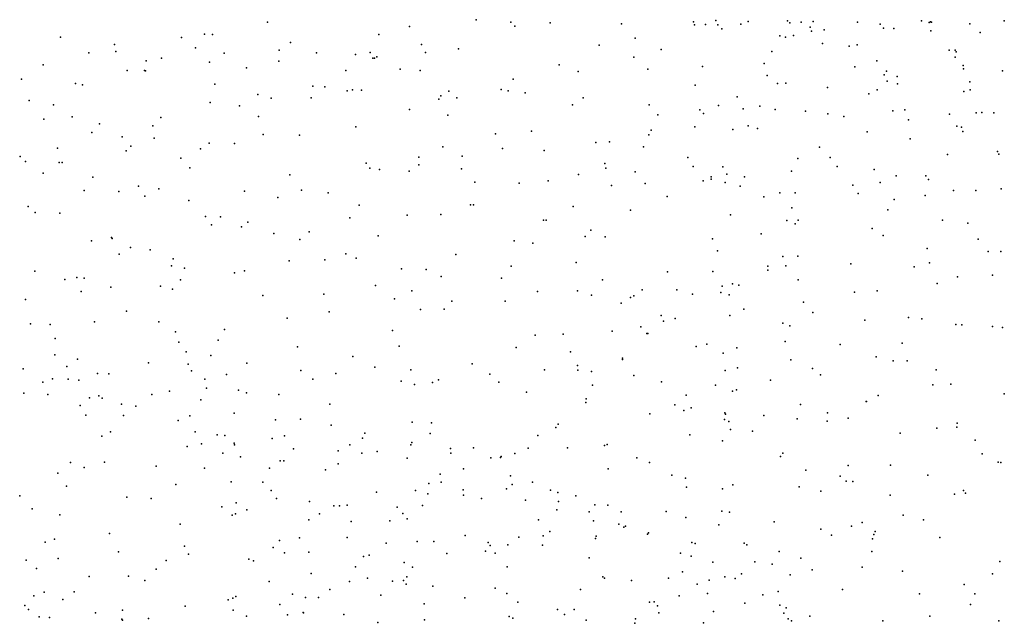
# Model space of a CAD drawing. Header units: metres. Extents: x -25 to 25, y -27.7 to 27.8.
# Tile 159 of 209: x 10.8 to 13.6, y -10.4 to -8.7. Entities that reach past the tile are written whole.
import ezdxf

# ---------------------------------------------------------------- set-up
doc = ezdxf.new("R2010")
doc.units = ezdxf.units.M

msp = doc.modelspace()

# ---------------------------------------------------------------- linework, layer by layer
for p in [(11.5282, -8.6699, 10.9966), (12.1269, -8.6631, -0.7895), (12.2267, -8.6703, -2.589), (12.3393, -8.6717, 3.8537), (12.5446, -8.6747, 5.7335), (12.7515, -8.6694, -0.267), (12.7854, -8.6766, 14.9394), (12.8152, -8.6654, 5.6688), (12.8869, -8.676, 20.3257), (12.908, -8.6682, 20.1578), (13.0205, -8.6665, -1.6348), (13.0273, -8.6723, 15.3584), (13.06, -8.6702, 20.4316), (13.0941, -8.6683, 20.2199), (13.2216, -8.6703, 18.8602), (13.2867, -8.6759, 18.6746), (13.4051, -8.6666, 19.0407), (13.4271, -8.6715, -1.1352), (13.4309, -8.6693, 11.5744), (13.434, -8.6703, 18.5441), (13.5446, -8.6755, 18.8955), (13.6432, -8.6664, 18.7616), (11.3477, -8.705, 9.9045), (11.9359, -8.6828, -1.2567), (12.2378, -8.6813, 14.8334), (12.7536, -8.678, 9.2211), (12.8211, -8.6783, -1.7535), (12.8324, -8.6895, 6.2473), (13.0861, -8.6846, -0.5777), (13.0901, -8.6964, -10.0616), (13.1263, -8.6926, -20.6366), (13.2965, -8.6878, 3.1109), (13.3258, -8.6885, 16.9811), (13.4322, -8.6953, 18.7691), (13.5742, -8.6995, 3.4037), (10.9341, -8.7136, -0.7164), (11.281, -8.7146, 14.6122), (11.3708, -8.7056, -3.3174), (11.5943, -8.7285, 11.132), (11.8481, -8.7059, 5.9359), (12.5832, -8.7159, 6.0896), (12.9988, -8.7094, 16.0077), (13.0153, -8.7135, 16.1907), (13.0383, -8.7083, 16.3466), (13.1214, -8.7312, 9.3978), (11.0158, -8.7587, 10.0738), (11.0888, -8.7342, 10.2294), (11.0926, -8.7549, 4.1069), (11.3213, -8.7441, 10.6286), (11.4041, -8.7592, 10.8291), (11.5614, -8.7507, 5.8359), (11.6687, -8.7586, -2.237), (11.8228, -8.7578, -0.8855), (11.9698, -8.7344, 9.5439), (11.982, -8.7573, 11.5903), (12.0767, -8.7471, -20.6009), (12.4807, -8.7362, 11.4876), (12.6587, -8.7489, -2.5324), (12.9757, -8.7543, 15.4871), (13.1974, -8.7394, 11.4199), (13.2205, -8.7352, -1.6098), (13.4852, -8.7509, -9.4434), (13.5024, -8.7507, -2.6962), (13.5051, -8.7552, 17.2341), (11.1796, -8.7812, -20.7375), (11.2237, -8.7738, 5.7558), (11.3619, -8.7851, -0.685), (11.5603, -8.7824, -1.8235), (11.7808, -8.7634, 4.1468), (11.8303, -8.7735, -20.4858), (11.8357, -8.7741, -2.4923), (11.8417, -8.7701, 11.4073), (12.5799, -8.771, 11.3495), (12.9542, -8.7891, 15.1409), (13.2773, -8.7814, 6.2928), (13.5025, -8.7704, 0.2207), (10.8839, -8.7925, 14.518), (11.1254, -8.809, -3.2208), (11.1747, -8.8094, 9.9133), (11.1781, -8.8104, 10.5001), (11.4679, -8.8012, 9.8613), (11.7534, -8.809, 9.7266), (11.9093, -8.8054, 14.8327), (11.9665, -8.8094, -3.0444), (12.3654, -8.793, 11.3653), (12.4204, -8.8123, 9.0039), (12.6199, -8.8051, 9.1092), (12.7766, -8.7977, 11.2825), (13.2139, -8.7989, 16.7357), (13.3051, -8.8108, 3.2943), (13.5254, -8.7951, 11.5517), (13.5261, -8.8042, 6.2131), (13.6376, -8.8101, 3.6499), (10.8223, -8.8343, -3.1698), (10.9771, -8.8462, 10.272), (12.2336, -8.8339, 9.1221), (12.9621, -8.8235, 11.2634), (13.0163, -8.8452, -1.8599), (13.298, -8.8216, -0.0078), (13.3073, -8.84, 9.4524), (13.336, -8.8261, -0.5451), (13.5439, -8.8415, -10.301), (10.9976, -8.8501, 5.7025), (11.3775, -8.8484, -20.5706), (11.6586, -8.8542, 14.8138), (11.6932, -8.8562, -1.0676), (11.757, -8.8671, -3.2043), (11.7722, -8.8648, 11.2997), (11.7976, -8.8653, 5.8983), (12.0484, -8.8685, 14.8919), (12.1988, -8.8635, 6.0567), (12.2194, -8.8676, 11.2872), (12.2675, -8.8736, -2.8737), (12.7558, -8.851, 9.1687), (12.9918, -8.8468, 9.284), (13.1361, -8.858, 6.2876), (13.278, -8.8642, 16.8777), (13.3369, -8.8474, -20.8461), (13.5268, -8.869, -10.0585), (13.5452, -8.8642, -1.3515), (10.8443, -8.8951, 10.1502), (11.3632, -8.9012, -2.3238), (11.5, -8.8775, 11.0675), (11.5384, -8.8883, -1.3606), (11.6535, -8.8875, 5.8487), (12.0198, -8.8909, 5.9972), (12.0259, -8.8815, 4.0461), (12.0721, -8.8871, -20.4031), (12.4343, -8.8871, 3.7043), (12.8761, -8.8848, -2.2983), (13.2544, -8.8757, -0.2824), (10.9144, -8.9077, 10.0043), (11.4475, -8.9105, -3.3114), (11.936, -8.9207, 9.5224), (12.4034, -8.9077, -20.4151), (12.6242, -8.908, 6.1965), (12.7694, -8.9219, 3.3943), (12.8225, -8.9098, 15.0491), (12.8939, -8.9187, 15.7931), (12.941, -8.9114, -20.4992), (12.9855, -8.9206, 16.2509), (13.0727, -8.9258, 16.5329), (13.3235, -8.9247, 3.4966), (13.3579, -8.9217, 11.3152), (13.5626, -8.9308, 6.1106), (13.5785, -8.9294, 4.0011), (13.6132, -8.931, -1.1451), (10.8861, -8.9488, 3.9628), (10.9677, -8.9421, 14.5713), (11.2223, -8.9444, -1.5579), (11.5026, -8.9415, 4.1979), (12.0457, -8.9375, 9.3699), (12.6485, -8.9362, -20.3984), (12.7801, -8.9322, 11.0624), (13.1365, -8.9331, 9.3318), (13.1829, -8.9415, 11.176), (13.3678, -8.9512, -1.6584), (13.4861, -8.9344, 9.5298), (11.0242, -8.9869, -1.9845), (11.046, -8.9618, 10.5678), (11.1992, -8.9681, 14.6953), (11.7816, -8.9705, 9.6478), (12.2865, -8.9828, 3.8334), (12.6293, -8.9801, 10.9731), (12.7551, -8.9704, 6.2487), (12.8644, -8.9786, 15.597), (12.9083, -8.9681, 9.1991), (12.9343, -8.9753, 10.972), (13.2495, -8.9848, 11.0408), (13.5065, -8.969, -21.113), (13.5208, -8.9715, 0.0467), (13.524, -8.9842, -0.4115), (11.111, -8.9994, -0.7938), (11.2025, -9.0036, -2.4372), (11.5157, -8.9926, -0.9627), (11.6198, -8.9947, -20.3342), (12.1828, -8.9914, 11.0919), (12.5098, -9.0138, -2.8501), (12.6232, -8.9939, 15.0175), (13.3728, -9.0053, 6.1057), (10.9254, -9.0318, 5.6419), (11.1229, -9.0394, 4.1008), (11.1361, -9.0265, 5.6797), (11.3362, -9.0338, 10.9531), (11.3612, -9.0177, 9.8317), (11.4333, -9.0188, 14.8209), (12.0317, -9.0285, 11.1498), (12.2025, -9.0331, -20.0888), (12.3221, -9.0385, 6.0817), (12.4703, -9.0163, 8.884), (12.6073, -9.0281, 8.9601), (13.1126, -9.0296, 6.1957), (13.6235, -9.042, 11.3281), (10.8187, -9.0559, 14.5151), (10.8338, -9.0702, -0.8585), (11.2794, -9.0605, -1.3105), (11.9622, -9.0581, -20.0522), (12.0869, -9.0549, 6.0112), (12.7352, -9.0585, 10.8704), (13.0506, -9.0617, -2.0014), (13.1431, -9.0588, 16.6512), (13.4798, -9.0504, 11.109), (13.6276, -9.0493, -2.4717), (10.9299, -9.0737, -3.188), (10.9391, -9.0728, -20.6916), (11.3049, -9.0886, -2.79), (11.8111, -9.0753, -2.977), (11.8224, -9.09, 11.1847), (11.8499, -9.0929, 5.8968), (11.9351, -9.0979, 9.4224), (11.9624, -9.0797, 14.9523), (12.0851, -9.0913, 9.188), (12.4969, -9.0761, 3.5526), (12.4994, -9.0894, 15.0132), (12.5839, -9.1004, 6.166), (12.7498, -9.0847, -2.8536), (12.8348, -9.0861, 15.4181), (13.0321, -9.0983, 16.4458), (13.1634, -9.0847, 3.6319), (13.2701, -9.0933, 9.3828), (10.8839, -9.1035, -1.7355), (11.027, -9.1154, 10.7449), (11.5919, -9.1086, 5.8199), (12.3335, -9.1261, 14.9865), (12.421, -9.1075, 8.7599), (12.7786, -9.1258, 15.2786), (12.802, -9.1141, 9.0664), (12.8022, -9.1213, 6.2176), (12.8466, -9.1068, -2.601), (12.8977, -9.1141, 16.0687), (13.333, -9.1117, -2.5517), (13.418, -9.112, 4.2073), (13.4253, -9.1217, 10.8183), (11.0024, -9.1534, 9.8312), (11.1016, -9.1568, -2.7038), (11.1582, -9.1409, 14.7332), (11.2164, -9.1491, 10.8835), (11.4625, -9.1552, 11.0314), (11.6261, -9.1526, -3.101), (12.1238, -9.1298, 9.0414), (12.2506, -9.1328, -19.8623), (12.5152, -9.1393, -20.1), (12.6119, -9.1337, 10.8131), (12.8421, -9.1307, 15.6565), (12.8852, -9.1411, 10.7297), (13.2083, -9.1384, 4.031), (13.2865, -9.1307, -1.831), (13.4975, -9.1541, 5.9746), (13.5615, -9.1535, 10.9499), (13.6338, -9.1488, 11.128), (11.1759, -9.1703, 9.813), (11.3026, -9.182, -1.0791), (11.5582, -9.1735, -3.2996), (11.7027, -9.1602, 14.9749), (12.675, -9.1708, 3.307), (12.9528, -9.172, 16.2776), (12.9986, -9.1607, 6.1389), (13.0425, -9.1605, 3.3424), (13.2241, -9.1627, -20.812), (13.3271, -9.1798, 10.6777), (13.4164, -9.1681, 17.0096), (10.8416, -9.1997, 9.8493), (11.791, -9.196, 9.5258), (12.1108, -9.195, 14.9726), (12.1198, -9.1952, 8.828), (12.4061, -9.2001, 6.0943), (12.5702, -9.2105, 15.1048), (13.0336, -9.2032, 9.2369), (13.3087, -9.2095, 5.9911), (10.8616, -9.217, 10.691), (10.9317, -9.2184, -2.4617), (11.3505, -9.2283, 10.9444), (11.3937, -9.2289, 5.71), (11.7646, -9.2323, -20.0179), (11.9289, -9.2247, 4.0247), (12.0253, -9.2229, 5.9599), (12.3205, -9.2392, 3.6359), (12.3283, -9.2389, -19.6201), (12.8573, -9.2239, 15.8413), (13.0187, -9.2396, -2.2273), (13.0515, -9.2393, 3.7419), (13.466, -9.2386, 9.5478), (11.3678, -9.2524, 14.8766), (11.4539, -9.2584, -20.2945), (11.4722, -9.2449, 9.7205), (12.456, -9.2676, 8.6684), (13.0427, -9.2493, -2.4446), (13.264, -9.2626, 16.8003), (13.5387, -9.2471, -1.6191), (11.0228, -9.2981, 5.5312), (11.0802, -9.2888, -0.8554), (11.0828, -9.292, 14.7136), (11.5467, -9.2768, 4.143), (11.6211, -9.2942, 9.6007), (11.6482, -9.272, 11.0666), (11.8455, -9.2838, 11.0583), (12.4396, -9.2862, 15.0414), (12.4973, -9.2871, 3.3566), (12.8053, -9.2925, 15.5264), (12.9448, -9.2784, 10.5937), (13.2959, -9.283, 4.2776), (13.5677, -9.2937, 10.7411), (11.1348, -9.3172, -20.5074), (11.1911, -9.3238, 9.7403), (12.2367, -9.2987, 8.5571), (12.2901, -9.3053, 15.009), (13.422, -9.3202, -21.1802), (11.102, -9.3366, 10.8094), (11.2571, -9.3498, 4.0527), (11.6927, -9.353, 5.8224), (11.7534, -9.3355, 9.4523), (11.783, -9.3483, 14.9942), (12.0687, -9.3372, 8.5834), (12.8196, -9.3269, -20.4058), (13.0074, -9.3435, 16.442), (13.0506, -9.3418, 6.0346), (13.5971, -9.3292, -21.3574), (13.6335, -9.3288, -6.2759), (11.2529, -9.3699, 10.8498), (11.2901, -9.3765, -3.2579), (11.59, -9.3557, -20.0643), (11.9124, -9.3783, 5.8945), (11.9835, -9.3805, -19.7507), (12.2275, -9.3714, 10.8067), (12.4144, -9.3607, 10.7449), (12.9641, -9.3828, 3.4208), (12.9647, -9.3713, 9.3166), (13.0157, -9.3701, -20.6032), (13.2027, -9.3644, 9.4821), (13.3847, -9.3729, 5.8797), (13.4285, -9.3614, 16.9401), (10.86, -9.3858, -0.8578), (10.9467, -9.4097, 5.4092), (10.9808, -9.4035, 14.6435), (11.0019, -9.405, -2.9423), (11.2783, -9.4105, 14.8486), (11.4334, -9.3897, 10.9381), (11.4618, -9.3846, 9.6418), (12.0272, -9.4003, 3.8521), (12.1995, -9.4056, -19.5722), (12.4901, -9.4107, 6.1047), (12.6762, -9.3875, 8.8445), (12.8064, -9.3859, 9.1511), (13.0513, -9.4107, 10.4827), (13.5086, -9.4014, 9.6956), (13.6096, -9.3965, 5.8599), (11.0782, -9.4314, 3.9187), (11.2209, -9.4284, -20.3501), (11.2559, -9.4368, 5.5456), (11.8384, -9.4263, 10.988), (12.6035, -9.4386, 15.3038), (12.7029, -9.4387, 9.0101), (12.8332, -9.4287, 15.6826), (12.8631, -9.4215, 15.9001), (12.8809, -9.4254, 16.0783), (13.4507, -9.4206, -1.7375), (10.8336, -9.4669, -1.3484), (10.9934, -9.4436, 10.7852), (11.5149, -9.4553, 5.6928), (11.6902, -9.4514, 4.0104), (11.8924, -9.4646, 9.1284), (11.9422, -9.4423, 8.9653), (12.3037, -9.4434, 8.5304), (12.4181, -9.4416, -19.6072), (12.4586, -9.4539, -19.8923), (12.5698, -9.4612, -20.1414), (12.58, -9.4566, 10.6288), (12.7478, -9.4515, 9.3226), (12.8293, -9.447, 10.5433), (12.8536, -9.4537, 9.452), (13.2129, -9.4461, -2.3142), (13.2785, -9.4422, -20.986), (11.9672, -9.4952, 14.9764), (12.0349, -9.4948, 8.5424), (12.0577, -9.4712, 10.8525), (12.2107, -9.4714, 3.592), (12.5437, -9.4769, 8.6309), (12.8959, -9.4942, 3.746), (13.0672, -9.4748, 16.5906), (11.1237, -9.5004, 14.7454), (11.5848, -9.5204, 9.4966), (11.7056, -9.502, 9.3911), (12.6579, -9.5123, 6.116), (12.6987, -9.521, -20.3327), (12.855, -9.5128, 6.085), (13.0934, -9.5043, 4.2313), (13.3683, -9.5184, 4.4579), (13.4068, -9.522, 16.9074), (10.8484, -9.5362, 9.8283), (10.9046, -9.5382, 14.5863), (11.0312, -9.5312, 5.2658), (11.2167, -9.531, 10.8048), (11.4045, -9.5528, 5.588), (12.5994, -9.5451, 9.3872), (12.6648, -9.5288, 3.1926), (13.0072, -9.5345, 6.0083), (13.0271, -9.5424, 9.6501), (13.243, -9.5263, 9.7151), (13.5036, -9.5388, 9.8248), (13.5211, -9.5392, -2.2733), (13.6094, -9.5443, -21.3813), (13.6381, -9.5473, 10.6407), (10.9192, -9.5786, -3.1615), (11.2641, -9.5591, -20.1682), (11.8874, -9.5558, 10.9181), (12.2963, -9.5691, 10.6979), (12.377, -9.5661, 6.0662), (12.5171, -9.5581, 9.2155), (12.617, -9.5647, 8.85), (12.6204, -9.5646, 15.4137), (11.2741, -9.589, 5.4247), (11.3864, -9.5835, 10.8508), (11.6146, -9.6026, 14.9589), (11.9065, -9.6007, -19.6474), (12.2417, -9.6041, 8.5017), (12.7587, -9.6014, 9.6147), (12.7894, -9.5953, 10.5013), (12.8756, -9.6053, -20.5063), (13.0144, -9.5876, 10.4226), (13.1716, -9.5959, -2.0584), (13.3503, -9.5924, 5.8515), (10.918, -9.6257, 5.0253), (11.2947, -9.6169, 3.918), (11.3657, -9.6277, 9.6034), (11.7729, -9.6307, 14.958), (12.3975, -9.617, 8.5415), (12.5474, -9.6353, 8.718), (12.8365, -9.6205, 15.7654), (13.2755, -9.6313, 9.8267), (10.8273, -9.6658, 4.1083), (10.9526, -9.6591, 4.5156), (10.9829, -9.6378, 4.3313), (11.1867, -9.6485, 14.8191), (11.3006, -9.6529, 4.0993), (11.4688, -9.6499, 14.9262), (11.8362, -9.6607, 9.161), (12.1159, -9.6514, 14.9666), (12.4182, -9.656, -19.8292), (12.5475, -9.6392, 10.5653), (12.8778, -9.6631, 16.2688), (13.0301, -9.64, 16.5959), (13.0922, -9.6648, 5.9543), (13.3243, -9.643, -2.2132), (13.3644, -9.6429, -21.0792), (11.0403, -9.6788, 9.7483), (11.0731, -9.68, 5.0235), (11.3097, -9.6718, -19.9759), (11.4106, -9.682, 4.3443), (11.6236, -9.6704, 10.8972), (11.7244, -9.6797, 9.3284), (11.9398, -9.6688, 8.7391), (12.1663, -9.6811, 10.6875), (12.323, -9.6689, 15.1179), (12.4195, -9.6695, 3.3123), (12.4581, -9.6735, 15.3018), (12.5799, -9.6847, 9.5797), (12.8419, -9.6703, 6.086), (13.1159, -9.6826, 9.8147), (13.4473, -9.6687, 9.9131), (10.8834, -9.7037, 15.3093), (10.9112, -9.6944, 14.6405), (10.9558, -9.6951, 4.7462), (10.9871, -9.6988, 3.8903), (11.3482, -9.6952, 4.5239), (11.353, -9.7216, 5.407), (11.658, -9.6952, -19.7121), (11.912, -9.7012, 8.9855), (11.9502, -9.711, 10.804), (12.0017, -9.7047, 5.8996), (12.0192, -9.6971, 8.5719), (12.1927, -9.7043, 3.5177), (12.4609, -9.7124, 8.8976), (12.6589, -9.7033, 6.1147), (12.8141, -9.7131, 9.7475), (12.9725, -9.6988, 4.1122), (13.438, -9.7121, 10.4649), (13.4896, -9.7102, 5.8456), (10.8285, -9.7362, 3.7364), (10.8973, -9.7394, 15.058), (11.0174, -9.7495, 10.7633), (11.0436, -9.7431, 15.3005), (11.0534, -9.7504, 15.1136), (11.1963, -9.7396, 4.7594), (11.2472, -9.7298, 5.2305), (11.4454, -9.7267, 5.532), (11.4678, -9.7352, 3.9842), (11.5607, -9.74, 4.2474), (12.2717, -9.733, 6.0147), (12.7303, -9.7413, 15.6259), (12.8634, -9.7295, 3.3752), (12.8745, -9.726, 10.4499), (13.2807, -9.7429, 16.8494), (13.6432, -9.7379, -2.2276), (10.9906, -9.7714, 14.8655), (11.1094, -9.7675, -20.0266), (11.1507, -9.7728, 3.7428), (11.3365, -9.7549, 10.8044), (11.7067, -9.767, 14.9152), (12.4423, -9.7629, 10.5364), (12.4427, -9.7519, 9.4948), (12.6979, -9.7694, 10.4696), (12.7444, -9.7778, -7.1755), (13.0585, -9.7682, 10.4077), (13.2466, -9.7596, -20.8495), (13.2481, -9.7595, -1.8642), (11.0065, -9.7986, 3.7033), (11.1151, -9.7994, 15.4629), (11.3055, -9.8011, 3.7365), (11.4321, -9.7928, 4.6478), (12.6253, -9.7948, 9.7187), (12.7229, -9.7856, -20.3632), (12.8413, -9.7922, 15.8999), (12.8433, -9.7963, 3.7878), (12.953, -9.8003, -20.5607), (13.1354, -9.7924, 16.7743), (11.2719, -9.8145, 15.0919), (11.5509, -9.8121, 5.6092), (11.6233, -9.8105, 4.4074), (11.7114, -9.8278, 3.8246), (11.9433, -9.8191, 14.896), (11.9987, -9.8209, -19.4007), (12.3558, -9.8345, 15.261), (12.3629, -9.8244, 8.5617), (12.8404, -9.811, 16.0883), (12.8526, -9.817, 16.3054), (13.0482, -9.8096, 6.0043), (13.1352, -9.8157, 9.9275), (13.1947, -9.8073, 5.9132), (13.5074, -9.833, 10.5304), (13.5078, -9.822, -1.5239), (11.0526, -9.8589, 3.4454), (11.0773, -9.847, 15.6649), (11.3203, -9.8471, -19.8254), (11.3838, -9.8556, 3.6108), (11.4055, -9.8574, 9.6204), (11.5769, -9.8581, 3.706), (11.8074, -9.8503, -19.5057), (11.9955, -9.8518, 8.9138), (12.3046, -9.8572, 9.3513), (12.7406, -9.8556, 9.8058), (12.8568, -9.8396, 6.0997), (12.9208, -9.8451, 16.5287), (13.344, -9.851, 4.6013), (13.4492, -9.8362, -21.071), (11.2981, -9.8887, 3.4835), (11.3387, -9.8815, 5.1338), (11.4321, -9.8793, 15.1287), (11.4338, -9.8844, 5.4012), (11.542, -9.8655, 14.9606), (11.765, -9.8843, 4.3198), (11.8005, -9.8652, 5.8148), (11.9399, -9.8845, 3.7286), (11.9429, -9.8776, 9.0608), (12.4951, -9.8861, 10.4396), (12.5034, -9.8827, 9.6673), (12.8343, -9.8724, 3.5854), (13.5591, -9.8711, 5.8703), (11.4, -9.9082, 10.7925), (11.4508, -9.9188, 3.4488), (11.6027, -9.8958, -19.6048), (11.7314, -9.9018, 4.4904), (11.7992, -9.9085, 3.6235), (11.8427, -9.9033, 3.9104), (12.0539, -9.8948, 8.7505), (12.0544, -9.9082, 10.5781), (12.1194, -9.8925, 15.0059), (12.1969, -9.9202, 8.5865), (12.1985, -9.9173, 10.4894), (12.2382, -9.9094, 9.1378), (12.2763, -9.8939, 8.9788), (12.3895, -9.8928, 6.0323), (13.0012, -9.9179, -7.2204), (13.0079, -9.9078, 9.9277), (13.58, -9.9096, 16.9396), (10.9632, -9.9351, 15.8454), (11.06, -9.9343, 3.2513), (11.2089, -9.9449, 15.6849), (11.5642, -9.9296, -5.9942), (11.5755, -9.9301, 4.7358), (11.7313, -9.9391, 9.3882), (11.9294, -9.9228, 3.7252), (12.1693, -9.921, 3.5382), (12.5883, -9.9215, 6.103), (12.6252, -9.9352, 15.6227), (13.1953, -9.9432, 10.0122), (13.3162, -9.9423, -1.6532), (13.6255, -9.9338, -21.2095), (13.6328, -9.9352, -2.1517), (10.9262, -9.9656, 3.1098), (11.0021, -9.9491, -5.9837), (11.3478, -9.9507, 15.5254), (11.534, -9.9513, 9.5724), (11.6945, -9.9558, 14.9569), (12.024, -9.9686, 3.8527), (12.0905, -9.9534, 3.6039), (12.2253, -9.9727, 3.4755), (12.5058, -9.953, 15.5259), (12.6892, -9.9715, -7.3264), (13.0739, -9.9567, 4.4585), (13.1722, -9.9741, 6.0118), (13.424, -9.9711, 10.521), (10.9511, -10.0031, 10.728), (11.2655, -9.9985, 3.2474), (11.4242, -9.9903, 5.2036), (11.5152, -9.9918, 15.3525), (11.9918, -9.9951, 14.9681), (12.0271, -9.9909, 3.3327), (12.2305, -9.998, 9.2912), (12.2889, -9.9911, 15.3053), (12.728, -9.98, 6.1496), (12.8637, -9.9987, 9.9036), (13.0544, -10.0049, -20.576), (13.1897, -9.9882, 16.8301), (13.2083, -9.9894, -2.0106), (10.8169, -10.0306, -5.8896), (11.5384, -10.015, 4.8844), (11.8415, -10.02, 3.2535), (11.9532, -10.0156, 4.2353), (11.9885, -10.0251, 9.1295), (12.0898, -10.0135, 8.9767), (12.0905, -10.0287, 4.0072), (12.2146, -10.0105, 3.7639), (12.3405, -10.0143, 3.5997), (12.3614, -10.0207, -19.7371), (12.4129, -10.0301, 3.3809), (12.7308, -10.0056, 15.7727), (12.8344, -10.0105, 3.8033), (13.1166, -10.0173, -7.4797), (13.3154, -10.0287, 10.0817), (13.5, -10.0258, -1.4571), (13.5265, -10.0152, -20.9671), (13.5316, -10.0232, 4.7777), (11.1244, -10.0344, 10.7136), (11.1942, -10.0385, -6.1978), (11.438, -10.0502, 9.6564), (11.5545, -10.0379, 3.2233), (11.6487, -10.0465, 5.7109), (11.7185, -10.0591, -19.4469), (11.7351, -10.0591, 15.0931), (11.7569, -10.0572, -6.2959), (11.9732, -10.0586, 3.1635), (12.1425, -10.0385, -19.4374), (12.269, -10.0427, 3.1972), (12.3638, -10.0472, 9.558), (12.4674, -10.0563, 3.218), (12.505, -10.0577, 3.6144), (10.853, -10.0677, -20.1595), (10.9319, -10.0853, 2.9596), (11.3968, -10.0623, 3.1608), (11.427, -10.0857, -19.785), (11.4368, -10.0823, 15.6184), (11.4691, -10.0706, -6.3226), (11.6778, -10.0825, 15.2931), (11.9, -10.0634, 10.5625), (11.9163, -10.0816, 4.4931), (12.3585, -10.0707, 15.4315), (12.4519, -10.0764, 3.7709), (12.5435, -10.0767, 6.0752), (12.6726, -10.0754, 9.8297), (12.8322, -10.0749, 16.0673), (12.8539, -10.0772, 4.19), (13.3526, -10.0858, 16.8778), (11.2777, -10.1124, 10.695), (11.647, -10.0994, 10.7177), (11.7683, -10.1047, 3.1128), (11.8794, -10.1025, 3.7163), (11.929, -10.0965, 15.0873), (12.306, -10.0994, 10.3328), (12.4643, -10.1026, 15.5627), (12.5371, -10.1124, 10.3207), (12.556, -10.118, -20.0847), (12.729, -10.0932, -7.5193), (12.8233, -10.1135, -20.3628), (12.983, -10.1056, 16.5981), (13.2048, -10.1179, -7.2287), (13.2348, -10.1069, 4.7622), (13.411, -10.0991, -2.0419), (11.0749, -10.139, 9.8255), (12.0958, -10.1447, 4.3312), (12.3199, -10.1453, 5.9573), (12.3384, -10.1331, 3.3584), (12.5513, -10.1206, 3.2382), (12.6193, -10.1402, 3.7804), (12.6218, -10.1364, 3.061), (13.1168, -10.1262, 16.7304), (13.147, -10.1436, 6.1209), (13.2688, -10.1413, -20.6482), (13.2723, -10.1331, 10.4936), (10.8902, -10.1638, 9.8574), (10.9164, -10.1553, 16.0461), (11.5629, -10.1584, 3.0319), (11.62, -10.1515, 15.4791), (11.7573, -10.1499, 5.8407), (11.869, -10.1665, 4.6663), (11.9579, -10.1613, 5.8826), (12.0061, -10.1618, 15.2396), (12.1616, -10.165, 5.9076), (12.1676, -10.1728, 10.3224), (12.2185, -10.1709, 9.251), (12.2496, -10.1497, 4.1999), (12.3176, -10.1725, 9.4709), (12.4699, -10.1528, 4.0085), (12.4719, -10.1468, 2.9738), (12.7464, -10.1647, 10.3402), (12.7557, -10.1678, 3.5393), (12.8967, -10.1666, -7.6906), (12.9039, -10.1715, 16.3846), (13.2647, -10.1543, -1.6083), (13.4578, -10.1502, 6.0053), (11.101, -10.191, -6.3497), (11.2903, -10.1755, 2.9704), (11.3019, -10.1985, 15.8721), (11.5443, -10.1787, 3.7732), (11.5769, -10.1941, 5.6875), (11.6472, -10.1919, 13.5299), (11.8199, -10.2011, 13.4763), (12.0429, -10.1966, 4.4897), (12.1537, -10.1898, 2.9212), (12.1822, -10.1949, 9.0623), (12.714, -10.195, 6.1848), (12.9967, -10.1908, 10.3894), (13.2631, -10.19, -7.65), (10.8357, -10.215, 2.8046), (10.9277, -10.2102, 3.5798), (11.2369, -10.2167, -5.8776), (11.4748, -10.212, 5.4401), (11.4878, -10.2175, 15.7302), (11.8039, -10.2047, -6.6714), (11.9208, -10.2217, 13.6479), (12.4511, -10.209, 9.6511), (12.7448, -10.2041, -7.1978), (12.8061, -10.2209, 3.8463), (12.9272, -10.2205, 4.7117), (12.977, -10.2266, 6.2459), (13.0589, -10.2096, -1.7568), (13.6305, -10.2192, 4.9139), (10.8655, -10.2389, 1.7578), (11.2087, -10.2409, 10.5959), (11.654, -10.2536, -6.8311), (11.781, -10.2341, 2.9392), (11.9446, -10.2358, 10.3975), (12.2159, -10.2349, -19.7068), (12.719, -10.2484, 2.9149), (12.8891, -10.2545, 3.1758), (13.0289, -10.2572, -1.9971), (13.0915, -10.2431, -20.4989), (13.2348, -10.2351, 10.0799), (13.3511, -10.2473, 16.8193), (13.6091, -10.2548, 10.771), (11.0159, -10.2625, -20.2725), (11.1294, -10.2614, 16.0402), (11.1757, -10.2735, 2.8534), (11.533, -10.2764, -6.0325), (11.7632, -10.2767, 15.4731), (11.8151, -10.2667, 4.8194), (11.8868, -10.2754, 15.3705), (11.9189, -10.2735, -6.9819), (11.9265, -10.2844, 9.2009), (11.9277, -10.2631, -19.3857), (12.491, -10.263, 10.2119), (12.4953, -10.2667, 4.2788), (12.5729, -10.2735, 9.7528), (12.6796, -10.2671, 4.4109), (12.7615, -10.2838, 15.8599), (12.7963, -10.2725, 3.8913), (12.8409, -10.2629, 3.6752), (12.8705, -10.2682, 9.9287), (13.5281, -10.285, -1.5023), (10.8869, -10.3075, -5.7892), (10.9734, -10.306, 16.1238), (11.5998, -10.3134, 10.5798), (11.707, -10.2996, 13.8126), (11.8538, -10.3154, -6.2549), (12.0026, -10.2897, 2.8561), (12.1818, -10.2955, 3.4409), (12.215, -10.3106, 10.2238), (12.4266, -10.2994, 6.0291), (12.7912, -10.311, -7.811), (12.9499, -10.3147, 16.2427), (12.9938, -10.3052, 16.4322), (13.179, -10.2996, 16.6795), (13.3993, -10.3124, -7.5256), (13.5588, -10.312, 10.2256), (10.8571, -10.318, 2.0471), (10.9412, -10.328, -11.9483), (11.4152, -10.3296, -20.1569), (11.4283, -10.3249, 10.5873), (11.4369, -10.3198, 9.669), (11.5641, -10.3431, 13.5456), (11.6373, -10.323, 5.8652), (11.6744, -10.3226, -19.792), (11.9783, -10.3406, 13.7937), (12.0945, -10.3238, 4.5913), (12.2464, -10.3359, 9.1479), (12.6251, -10.336, -7.6419), (12.6381, -10.3348, 10.2048), (12.7099, -10.3176, 4.2348), (12.8981, -10.3385, 2.9259), (13.546, -10.3424, 6.0463), (10.8318, -10.3459, 16.1944), (10.8419, -10.3566, 10.5335), (11.0343, -10.3668, 10.4894), (11.1124, -10.3586, 9.8365), (11.2922, -10.3474, 15.9912), (11.4299, -10.3587, 2.858), (11.5859, -10.3725, 15.7486), (11.6309, -10.3653, 2.8708), (11.6316, -10.367, -19.999), (11.7473, -10.3709, 9.3831), (12.3604, -10.3566, 4.4896), (12.3809, -10.3712, -7.2865), (12.4083, -10.3567, 9.4939), (12.6473, -10.3465, 4.0271), (12.6512, -10.3665, 6.2019), (12.8084, -10.3628, 10.2718), (12.9987, -10.3449, 10.3734), (13.0108, -10.3678, 4.9197), (13.0172, -10.3521, 3.2692), (10.8725, -10.3785, 2.7099), (10.902, -10.38, -6.7012), (11.1103, -10.3846, -5.8963), (11.112, -10.3873, 2.7555), (11.187, -10.3826, -6.7358), (11.4679, -10.3766, 5.3122), (11.845, -10.3943, 5.9514), (11.9792, -10.387, 9.0939), (12.2216, -10.3768, 8.9864), (12.2325, -10.3819, 15.5177), (12.4434, -10.3875, 2.6763), (12.5827, -10.3967, 3.1978), (12.5848, -10.3839, 4.4362), (12.7799, -10.3955, 9.8534), (13.0232, -10.3837, 3.0617), (13.0319, -10.3892, 3.435), (13.0852, -10.3766, 10.0136), (13.2948, -10.3892, 10.5623), (13.4295, -10.3764, 10.6467), (13.6276, -10.3896, 16.742)]:
    msp.add_point(p)

doc.saveas('drawing.dxf')
